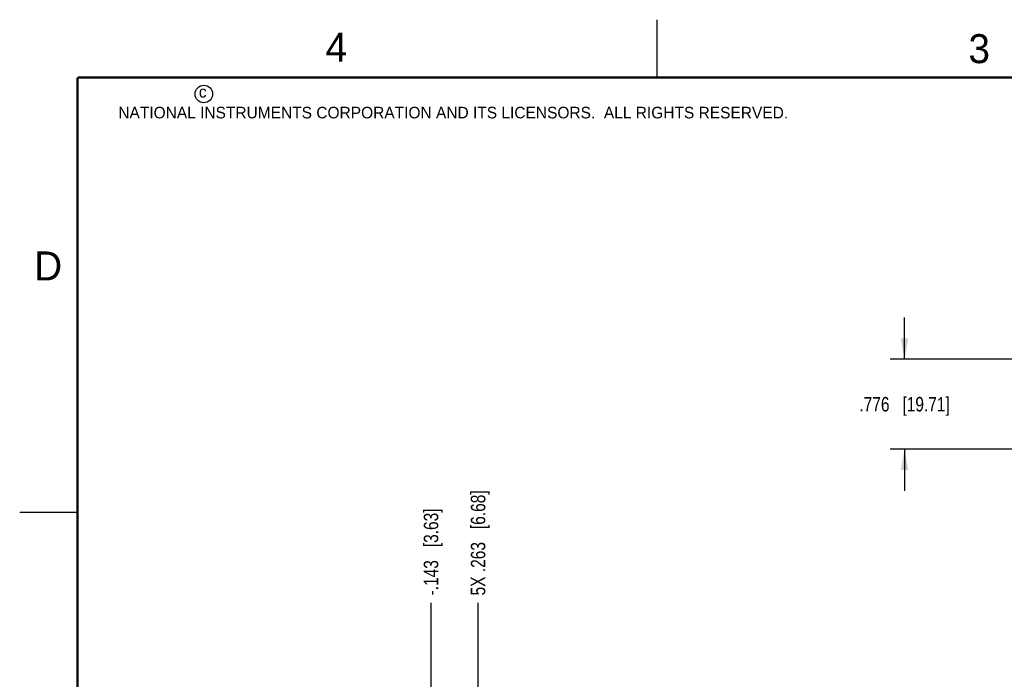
# Model space of a CAD drawing. Header units: inches. Extents: x 0 to 22, y 0 to 17.
# Tile 4 of 37: x 0 to 8.5, y 11.3 to 17. Entities that reach past the tile are written whole.
import ezdxf

# ---------------------------------------------------------------- set-up
doc = ezdxf.new("R2010")
doc.units = ezdxf.units.IN
doc.header["$LTSCALE"] = 1.21
doc.header["$MEASUREMENT"] = 0
doc.layers.get('0').update_dxf_attribs({"linetype": 'CONTINUOUS'})
doc.layers.add('DIMENSIONS', color=7, linetype='CONTINUOUS')
doc.styles.get("Standard").update_dxf_attribs({"font": 'txt', "width": 0.8})
doc.styles.add('TEXTSTYLE_2', font='txt')
doc.dimstyles.new('DIMSTYLE_1', dxfattribs={"dimtxt": 0.125, "dimasz": 0.18, "dimexe": 0.18, "dimexo": 0.0625, "dimgap": 0.09, "dimtad": 0, "dimtih": 1, "dimtoh": 1, "dimdec": 3, "dimzin": 4, "dimdsep": 46, "dimtxsty": 'STANDARD', "dimblk": '_FILLED', "dimblk1": '_FILLED', "dimblk2": '_FILLED', "dimcen": 0.09, "dimadec": 0, "dimazin": 0, "dimtp": 0.01, "dimtm": 0.01, "dimtfac": 1, "dimtdec": 3, "dimtofl": 0, "dimtmove": 0, "dimatfit": 3, "dimldrblk": '_FILLED', "dimfxl": 1, "dimtolj": 1, "dimtzin": 4, "dimarcsym": 0})
doc.dimstyles.new('DIMSTYLE_2', dxfattribs={"dimtxt": 0.125, "dimasz": 0.18, "dimexe": 0.18, "dimexo": 0.0625, "dimgap": 0.09, "dimtad": 0, "dimtih": 1, "dimtoh": 1, "dimdec": 3, "dimzin": 4, "dimdsep": 46, "dimtxsty": 'STANDARD', "dimblk": '_FILLED', "dimblk1": '_FILLED', "dimblk2": '_FILLED', "dimcen": 0.09, "dimadec": 0, "dimazin": 0, "dimtp": 0.01, "dimtm": 0.01, "dimtfac": 1, "dimtdec": 3, "dimtofl": 0, "dimtmove": 0, "dimatfit": 3, "dimldrblk": '_FILLED', "dimfxl": 1, "dimtolj": 1, "dimtzin": 4, "dimarcsym": 0})

# ---------------------------------------------------------------- blocks, each defined once
blk = doc.blocks.new('*D4')
at = {"layer": 'DIMENSIONS', "color": 2, "linetype": 'CONTINUOUS'}
blk.add_line((3.9557, 10.6644), (3.9557, 11.9683), dxfattribs=at)
at = {"layer": 'DIMENSIONS', "color": 2, "linetype": 'CONTINUOUS', "insert": (3.8932, 12.0308), "char_height": 0.125, "width": 1.425, "attachment_point": 1, "rotation": 90, "line_spacing_factor": 0.9}
blk.add_mtext('5X .263{\\Ftxt.shx;\\W1.000000;\\H0.125000; }[6.68]', dxfattribs=at)
blk = doc.blocks.new('_FILLED')
at = {"color": 0, "linetype": 'BYBLOCK'}
blk.add_solid([(0, 0), (-1, 0.174), (-1, -0.174)], dxfattribs=at)
blk = doc.blocks.new('*D5')
at = {"layer": 'DIMENSIONS', "color": 2, "linetype": 'CONTINUOUS'}
blk.add_line((3.5497, 11.2161), (3.5497, 11.9683), dxfattribs=at)
at = {"layer": 'DIMENSIONS', "color": 2, "linetype": 'CONTINUOUS', "insert": (3.4872, 12.0308), "char_height": 0.125, "width": 1.225, "attachment_point": 1, "rotation": 90, "line_spacing_factor": 0.9}
blk.add_mtext('-.143{\\Ftxt.shx;\\W1.000000;\\H0.125000; }[3.63]', dxfattribs=at)
blk = doc.blocks.new('*D22')
at = {"layer": 'DIMENSIONS', "color": 2, "linetype": 'CONTINUOUS'}
for p, q in [((7.6364, 14.0693), (7.6364, 14.4293)), ((8.942, 14.0693), (7.5114, 14.0693)), ((8.942, 13.2933), (7.5114, 13.2933)), ((7.6364, 13.2933), (7.6364, 12.9333))]:
    blk.add_line(p, q, dxfattribs=at)
at = {"layer": 'DIMENSIONS', "color": 2, "linetype": 'CONTINUOUS', "xscale": 0.18, "yscale": 0.18, "zscale": 0.18}
for p, rotation in [((7.6364, 14.0693), 270), ((7.6364, 13.2933), 90)]:
    blk.add_blockref('_FILLED', p, dxfattribs=dict(at, rotation=rotation))
at = {"layer": 'DIMENSIONS', "color": 2, "linetype": 'CONTINUOUS', "insert": (7.6364, 13.7438), "char_height": 0.125, "width": 1.225, "attachment_point": 2, "line_spacing_factor": 0.9}
blk.add_mtext('.776{\\Ftxt.shx;\\W1.000000;\\H0.125000; }[19.71]', dxfattribs=at)

msp = doc.modelspace()

# ---------------------------------------------------------------- linework, layer by layer
at = {"color": 2, "linetype": 'CONTINUOUS'}
for p, q in [((5.5, 16.5), (5.5, 17)), ((0, 12.75), (0.5, 12.75))]:
    msp.add_line(p, q, dxfattribs=at)
at = {"color": 7, "linetype": 'CONTINUOUS', "const_width": 0.02}
for points in [[(0.5, 16.5), (0.5, 0.5)], [(21.5, 16.5), (0.5, 16.5)]]:
    msp.add_lwpolyline(points, dxfattribs=at)
at = {"color": 2, "linetype": 'CONTINUOUS'}
msp.add_circle((1.5893, 16.359), 0.0754, dxfattribs=at)

# ---------------------------------------------------------------- texts
at = {"color": 2, "linetype": 'CONTINUOUS', "attachment_point": 1, "line_spacing_factor": 0.9, "style": 'TEXTSTYLE_2'}
for s, insert, char_height, width in [('4', (2.64, 16.8869), 0.25, 0.25), ('3', (8.1875, 16.875), 0.25, 0.25), ('c', (1.5463, 16.428), 0.1, 0.1), ('NATIONAL INSTRUMENTS CORPORATION AND ITS LICENSORS.  ALL RIGHTS RESERVED.', (0.851, 16.2482), 0.1, 7.3), ('D', (0.125, 15), 0.25, 0.25)]:
    msp.add_mtext(s, dxfattribs=dict(at, insert=insert, char_height=char_height, width=width))

# ---------------------------------------------------------------- dimensions: what is measured, and where the dimension line sits
at = {"layer": 'DIMENSIONS', "color": 2, "linetype": 'CONTINUOUS'}
dim = msp.add_linear_dim(base=(7.6364, 14.0693), p1=(8.942, 13.2933), p2=(8.942, 14.0693), angle=90, dimstyle='DIMSTYLE_2', dxfattribs=at)
dim.commit()
dim.dimension.update_dxf_attribs({"geometry": '*D22', "text_midpoint": (7.5114, 13.6813), "dimtype": 160})
for feature_location, offset, origin, text, picture, middle in [((3.9557, 10.6644), (0, 1.3039), (3.6927, 10.6019), '5X <>', '*D4', (3.9557, 12.7433)), ((3.5497, 11.2161), (0, 0.7522), (3.6927, 11.1536), '-<>', '*D5', (3.5497, 12.6433))]:
    dim = msp.add_ordinate_dim(feature_location=feature_location, offset=offset, dtype=1, origin=origin, text=text, dimstyle='DIMSTYLE_1', dxfattribs=at)
    dim.commit()
    dim.dimension.update_dxf_attribs({"geometry": picture, "text_midpoint": middle})

doc.saveas('drawing.dxf')
